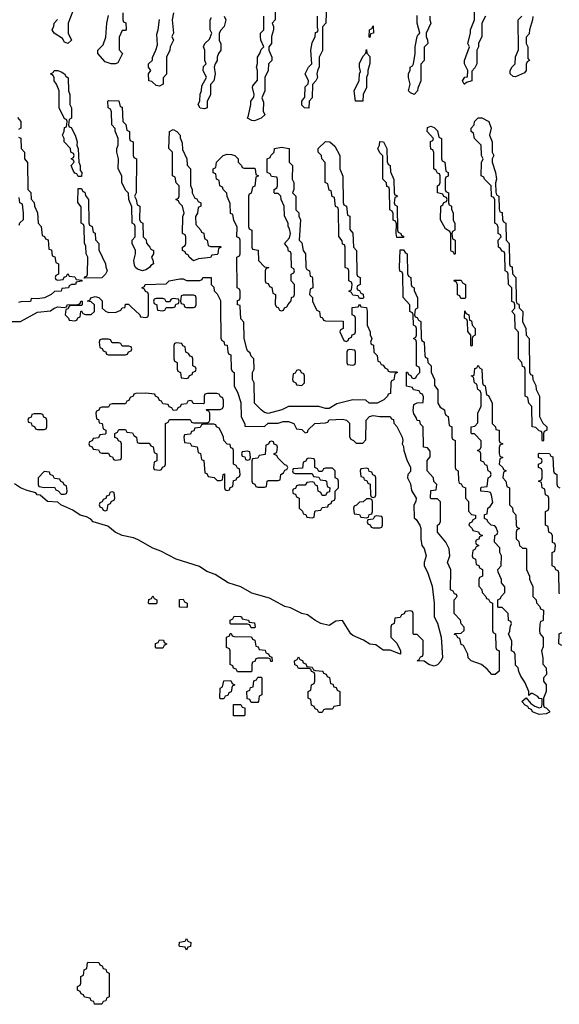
# Model space of a CAD drawing. Header units: inches. Extents: x 2886961 to 3052306, y 543424 to 918523.
# Tile 46 of 117: x 2926186 to 2929368, y 775886 to 781690. Entities that reach past the tile are written whole.
import ezdxf

# ---------------------------------------------------------------- set-up
doc = ezdxf.new("R2010")
doc.units = ezdxf.units.IN
doc.header["$MEASUREMENT"] = 0
doc.layers.add('C9727', color=7, linetype='Continuous')
doc.layers.add('C9728', color=7, linetype='Continuous')

msp = doc.modelspace()

# ---------------------------------------------------------------- linework, layer by layer
at = {"layer": 'C9727', "color": 6}
for points in [[(2926128, 779910), (2926190, 779911.3), (2926290, 779966.8), (2926366.3, 779973.7), (2926388.7, 779990), (2926410, 779997.3), (2926447.3, 779992.7), (2926462, 779998), (2926462.7, 780000)], [(2927370.4, 780000), (2927372.7, 779812.7), (2927378, 779798), (2927390, 779794), (2927394, 779774), (2927410, 779772), (2927412.7, 779732.7), (2927418, 779718), (2927430, 779714), (2927432.7, 779632.7), (2927438, 779618), (2927450.8, 779610), (2927451.3, 779530), (2927470, 779494), (2927490, 779434), (2927491.3, 779350), (2927514, 779306), (2927514, 779294), (2927628.9, 779291.1), (2927650, 779311), (2927710, 779310.8), (2927739.3, 779320.7), (2927770, 779322), (2927802, 779310), (2927818, 779278), (2927850, 779274), (2927870, 779254), (2927882, 779258), (2927887.3, 779272.7), (2927926, 779310), (2927990, 779314), (2928002, 779318), (2928010, 779331.3), (2928090, 779334.8), (2928112, 779330), (2928130.8, 779310.8), (2928131.1, 779231.1), (2928138, 779218), (2928154, 779210), (2928170, 779194), (2928210, 779194), (2928227.3, 779212.7), (2928228, 779330), (2928248, 779350), (2928270, 779356.3), (2928310, 779350.8), (2928370, 779351), (2928378, 779338), (2928390, 779334), (2928391.3, 779311.3), (2928410, 779292), (2928441, 779230), (2928444.7, 779210), (2928442, 779190), (2928450, 779174), (2928451, 779150), (2928470.7, 779090), (2928490, 779052), (2928490, 779026), (2928474, 779010), (2928472, 778990), (2928490, 778954), (2928495.3, 778915.3), (2928522.8, 778870), (2928521, 778850), (2928510.9, 778829.1), (2928512.7, 778752.7), (2928523.6, 778743.6), (2928546, 778710), (2928550.7, 778690), (2928550.7, 778630.7), (2928558, 778590), (2928570, 778572), (2928582, 778530), (2928570.8, 778490), (2928571, 778470), (2928590, 778434), (2928618.4, 778350), (2928630.5, 778250), (2928630.8, 778170.8), (2928650, 778132), (2928670.4, 778050.4), (2928678.8, 777930), (2928670, 777908), (2928650, 777888), (2928630, 777879), (2928598, 777890), (2928570, 777908), (2928528.7, 777910), (2928542, 777918), (2928550, 777934), (2928562, 777938), (2928566, 777950), (2928566, 778030), (2928530, 778066), (2928510, 778066), (2928506, 778070), (2928506, 778190), (2928502, 778202), (2928490, 778206), (2928458, 778202), (2928452.7, 778187.3), (2928438, 778182), (2928430, 778166), (2928398, 778162), (2928394, 778130), (2928378, 778122), (2928374, 778110), (2928374, 778050), (2928410, 778014), (2928432, 777970), (2928432, 777950), (2928370, 777974), (2928330, 777974), (2928285.2, 778005.2), (2928250, 778009.6), (2928213.1, 778033.1), (2928150, 778060.9), (2928139.3, 778070), (2928088.7, 778148.7), (2928050, 778144), (2928010, 778119.3), (2927962, 778130), (2927925.2, 778150), (2927882.5, 778182.5), (2927848.7, 778190), (2927782.7, 778222.7), (2927748.7, 778230), (2927659.3, 778279.3), (2927555.3, 778310), (2927490, 778346), (2927415.3, 778370), (2927338.6, 778418.6), (2927290, 778437.2), (2927246.3, 778466.3), (2927109, 778510), (2927017.1, 778557.1), (2926970, 778574.5), (2926884.7, 778624.7), (2926856.2, 778636.2), (2926789, 778650), (2926749.4, 778670), (2926705.1, 778705.1), (2926619, 778730), (2926605.1, 778745.1), (2926580.2, 778760.2), (2926542, 778770), (2926498, 778798), (2926429, 778830), (2926410, 778845.2), (2926349.8, 778849.8), (2926306.6, 778886.6), (2926288.7, 778890), (2926280.4, 778900.4), (2926230, 778914), (2926190, 778929.6), (2926154.5, 778954.5)], [(2926477, 780000), (2926470, 779986), (2926458, 779982), (2926454, 779950), (2926474, 779930), (2926478, 779918), (2926510, 779914), (2926522, 779918), (2926528, 779932), (2926542, 779938), (2926546, 779970), (2926550, 779974), (2926558, 779958), (2926572.7, 779952.7), (2926607.3, 779952.7), (2926626, 779970), (2926626, 780000)], [(2926672, 780000), (2926672, 779990), (2926691.1, 779971.1), (2926710, 779964.7), (2926754.6, 779965.4), (2926782, 779978), (2926790, 779992), (2926806, 779994), (2926807.2, 780000)], [(2926840.8, 780000), (2926894, 779950), (2926898, 779938), (2926930, 779934), (2926942, 779938), (2926946, 779950), (2926946, 780000)], [(2926995.2, 780000), (2926998, 779978), (2927030, 779974), (2927042, 779978), (2927050, 779994), (2927090, 779994), (2927102, 779998), (2927102.7, 780000)], [(2927157.3, 780000), (2927158, 779998), (2927170, 779994), (2927210, 779994), (2927222, 779998), (2927222.7, 780000)], [(2928197, 780000), (2928198, 779998), (2928230, 779994), (2928234, 779970), (2928234, 779890), (2928252, 779850), (2928252.7, 779832.7), (2928262, 779810), (2928254, 779790), (2928258, 779778), (2928271.6, 779771.6), (2928274, 779730), (2928294, 779710), (2928298, 779678), (2928310, 779674), (2928318, 779658), (2928330, 779654), (2928338, 779638), (2928354, 779630), (2928358, 779618), (2928370, 779614), (2928410, 779614), (2928414, 779610), (2928398, 779602), (2928392.7, 779567.3), (2928378, 779562), (2928374, 779550), (2928372.7, 779487.3), (2928358, 779482), (2928354, 779470), (2928334, 779450), (2928294, 779430), (2928246, 779430), (2928227.3, 779447.3), (2928150, 779448.7), (2928055.3, 779424.7), (2928010, 779397.2), (2927990, 779397.2), (2927950, 779409.4), (2927770, 779409), (2927732, 779390), (2927650, 779369), (2927630, 779374), (2927608.7, 779390), (2927569.4, 779430), (2927568.7, 779548.7), (2927558, 779570), (2927558, 779610), (2927568, 779630), (2927566, 779690), (2927550, 779706), (2927544, 779724), (2927530, 779738), (2927525.2, 779750), (2927509.3, 779810), (2927507.3, 779907.3), (2927490, 779926), (2927486.3, 780000)], [(2927697.3, 780000), (2927698, 779998), (2927710, 779994), (2927718, 779978), (2927730, 779974), (2927742, 779978), (2927748, 779992), (2927762, 779998), (2927762.7, 780000)], [(2927927, 780000), (2927938, 779978), (2927954, 779970), (2927958, 779938), (2927972, 779932), (2927978, 779918), (2927990, 779914), (2928092.7, 779912.7), (2928094, 779870), (2928078, 779862), (2928074, 779850), (2928098, 779798), (2928110, 779794), (2928122, 779798), (2928126, 779810), (2928142, 779818), (2928147.3, 779832.7), (2928162, 779838), (2928166, 779850), (2928166, 779930), (2928162, 779942), (2928146, 779950), (2928147.3, 779992.7), (2928182, 779998), (2928183, 780000)], [(2928531.9, 780000), (2928532, 779990), (2928518, 779982), (2928514, 779950), (2928518, 779938), (2928530, 779934), (2928538, 779918), (2928552, 779910), (2928552.7, 779812.7), (2928558, 779798), (2928571.3, 779790), (2928574, 779710), (2928578, 779698), (2928590, 779694), (2928592, 779670), (2928611.3, 779650), (2928612.7, 779612.7), (2928632, 779570), (2928632.7, 779532.7), (2928652, 779508), (2928652, 779430), (2928665.4, 779405.4), (2928691.3, 779390), (2928692, 779372), (2928698, 779358), (2928712, 779350), (2928718, 779298), (2928734, 779290), (2928734, 779230), (2928738, 779218), (2928754, 779210), (2928754, 779050), (2928758, 779038), (2928772, 779030), (2928772.7, 778972.7), (2928778, 778958), (2928790, 778954), (2928798, 778938), (2928814, 778930), (2928814, 778870), (2928832, 778850), (2928832.7, 778792.7), (2928850, 778774), (2928874, 778770), (2928874, 778750), (2928858, 778742), (2928852, 778728), (2928838, 778722), (2928834, 778710), (2928854, 778690), (2928858, 778678), (2928891.6, 778671.6), (2928898, 778658), (2928914, 778650), (2928898, 778642), (2928892.7, 778627.3), (2928878, 778622), (2928874, 778610), (2928878, 778598), (2928894, 778590), (2928878, 778582), (2928870, 778566), (2928858, 778562), (2928854, 778530), (2928858, 778518), (2928874, 778510), (2928878, 778478), (2928892.7, 778472.7), (2928898, 778458), (2928914, 778450), (2928914, 778410), (2928898, 778402), (2928894, 778390), (2928894, 778350), (2928911.6, 778331.6), (2928912.7, 778312.7), (2928934, 778290), (2928938, 778278), (2928950, 778274), (2928958, 778258), (2928974, 778250), (2928974, 778090), (2928978, 778078), (2928992, 778070), (2928994, 777990), (2928998, 777978), (2929014, 777970), (2929014, 777850), (2928990, 777829.4), (2928969.3, 777829.3), (2928942, 777862), (2928910, 777889.3), (2928848, 777910), (2928830, 777928), (2928828.7, 777950), (2928802, 778002), (2928790, 778006), (2928782, 778042), (2928770, 778046), (2928762, 778062), (2928750, 778066), (2928752.7, 778072.7), (2928790, 778074), (2928806, 778090), (2928806, 778110), (2928788.4, 778128.4), (2928786, 778150), (2928748.7, 778190), (2928748, 778270), (2928766, 778290), (2928762, 778302), (2928750, 778306), (2928742, 778322), (2928726, 778330), (2928727.3, 778447.3), (2928709.2, 778490), (2928722, 778530), (2928718, 778570), (2928698, 778610), (2928648.7, 778670), (2928648.7, 778710), (2928662, 778718), (2928667.3, 778732.7), (2928667.3, 778847.3), (2928650, 778866), (2928610, 778866), (2928609, 778870), (2928610, 778914), (2928642, 778918), (2928646, 778950), (2928628.4, 778968.4), (2928626, 778990), (2928589.2, 779030), (2928589.2, 779090.8), (2928607.3, 779112.7), (2928607.3, 779147.3), (2928590, 779166), (2928568, 779170), (2928566, 779290), (2928550, 779306), (2928546, 779326), (2928530, 779328), (2928524.7, 779344.7), (2928510, 779366), (2928506.8, 779386.8), (2928510, 779422), (2928530, 779432), (2928566, 779434), (2928567.3, 779467.3), (2928562, 779482), (2928550, 779486), (2928542, 779502), (2928508.4, 779508.4), (2928502, 779522), (2928466, 779530), (2928467.3, 779612.7), (2928472.7, 779612.7), (2928478, 779598), (2928492.7, 779592.7), (2928498, 779578), (2928510, 779574), (2928522, 779578), (2928527.3, 779592.7), (2928546, 779610), (2928546, 779630), (2928542, 779642), (2928526, 779650), (2928526, 779790), (2928522, 779802), (2928508, 779810), (2928522, 779818), (2928526, 779830), (2928526, 779870), (2928522, 779882), (2928508, 779890), (2928506, 779950), (2928502, 779962), (2928486, 779970), (2928486, 780000)], [(2929131.3, 780000), (2929132, 779992), (2929152, 779970), (2929151.6, 779911.6), (2929171, 779870), (2929172, 779830), (2929191, 779810), (2929192.7, 779612.7), (2929198, 779598), (2929210, 779594), (2929212, 779570), (2929230, 779534), (2929230.9, 779510.9), (2929251, 779470), (2929252, 779350), (2929271.6, 779311.6), (2929294, 779290), (2929294, 779270), (2929278, 779262), (2929274, 779250), (2929274, 779210), (2929270, 779206), (2929266, 779210), (2929266, 779250), (2929262, 779262), (2929250, 779266), (2929230, 779286), (2929208, 779290), (2929206, 779410), (2929188, 779430), (2929182, 779462), (2929166, 779470), (2929167.3, 779627.3), (2929162, 779642), (2929150, 779646), (2929146, 779670), (2929128, 779690), (2929127.3, 779847.3), (2929108, 779870), (2929106, 779950), (2929088.7, 779970), (2929106, 779990), (2929106, 780000)], [(2929370, 778306), (2929367.3, 778312.7), (2929366, 778430), (2929362, 778442), (2929347.3, 778447.3), (2929342, 778462), (2929326, 778470), (2929326, 778550), (2929342, 778558), (2929346, 778590), (2929342, 778602), (2929328.4, 778608.4), (2929327.3, 778647.3), (2929322, 778662), (2929306, 778670), (2929302, 778702), (2929286, 778710), (2929286, 778790), (2929302, 778798), (2929306, 778810), (2929306, 778870), (2929302, 778882), (2929286, 778890), (2929282, 778922), (2929266, 778930), (2929262, 778962), (2929246, 778970), (2929262, 778978), (2929266, 778990), (2929266, 779030), (2929262, 779042), (2929246, 779050), (2929246, 779070), (2929262, 779078), (2929266, 779090), (2929262, 779102), (2929246, 779110), (2929246, 779130), (2929250, 779134), (2929310, 779132), (2929318, 779118), (2929330, 779114), (2929334, 779030), (2929338, 779018), (2929354, 779010), (2929352.7, 778952.7), (2929358, 778938), (2929372, 778930)], [(2929382, 778002), (2929366, 778010), (2929368, 778070), (2929382, 778078)]]:
    msp.add_lwpolyline(points, dxfattribs=at)
for points in [[(2928850, 779766), (2928846, 779770), (2928846, 779830), (2928828.4, 779851.6), (2928826, 779910), (2928822, 779922), (2928808, 779930), (2928810, 779974), (2928818, 779958), (2928834, 779950), (2928838, 779918), (2928850, 779914), (2928854, 779890), (2928872, 779870), (2928872, 779830), (2928858, 779822), (2928854, 779810), (2928854, 779770)], [(2926710, 779806), (2926670, 779806), (2926658, 779802), (2926654, 779790), (2926658, 779758), (2926672.7, 779752.7), (2926678, 779738), (2926692.7, 779732.7), (2926698, 779718), (2926710, 779714), (2926810, 779714), (2926822, 779718), (2926827.3, 779732.7), (2926842, 779738), (2926846, 779750), (2926842, 779762), (2926830, 779766), (2926790, 779766), (2926782, 779782), (2926770, 779786), (2926730, 779786), (2926722, 779802)], [(2927110, 779786), (2927098, 779782), (2927094, 779770), (2927094, 779690), (2927098, 779678), (2927114, 779670), (2927114, 779630), (2927118, 779618), (2927134, 779610), (2927138, 779578), (2927170, 779574), (2927182, 779578), (2927187.3, 779592.7), (2927202, 779598), (2927207.3, 779612.7), (2927222, 779618), (2927226, 779630), (2927222, 779642), (2927206, 779650), (2927206, 779690), (2927202, 779702), (2927190, 779706), (2927182, 779722), (2927166, 779730), (2927162, 779762), (2927147.3, 779767.3), (2927142, 779782)], [(2928130, 779746), (2928118, 779742), (2928114, 779730), (2928114, 779670), (2928118, 779658), (2928150, 779654), (2928162, 779658), (2928166, 779670), (2928166, 779730), (2928162, 779742)], [(2929150, 778574), (2929170, 778574), (2929174, 778570), (2929174, 778450), (2929192, 778410), (2929192.7, 778392.7), (2929203.6, 778363.6), (2929212, 778350), (2929212, 778290), (2929232, 778270), (2929232.7, 778252.7), (2929254, 778230), (2929258, 778218), (2929274, 778210), (2929272.7, 778152.7), (2929270, 778146), (2929258, 778142), (2929252.7, 778127.3), (2929252, 778090), (2929252.7, 778072.7), (2929272.7, 778047.3), (2929272.7, 777992.7), (2929262, 777970), (2929271.1, 777928.9), (2929271.6, 777891.6), (2929291.1, 777868.9), (2929292, 777830), (2929274, 777810), (2929274, 777790), (2929291.3, 777770), (2929290.7, 777729.3), (2929274, 777690), (2929274, 777650), (2929278, 777638), (2929290, 777634), (2929310, 777614), (2929310, 777608), (2929290, 777598), (2929250, 777595.3), (2929210.8, 777609.2), (2929204, 777624), (2929188.7, 777630), (2929182, 777642), (2929166, 777650), (2929146, 777670), (2929172.7, 777692.7), (2929199.6, 777659.6), (2929223.6, 777643.6), (2929250, 777634), (2929262, 777638), (2929267.3, 777652.7), (2929266, 777686), (2929250, 777688), (2929240.4, 777700.4), (2929210, 777718), (2929202, 777718), (2929187.3, 777707.3), (2929188.7, 777730), (2929164.7, 777784.7), (2929140.4, 777820.4), (2929128.4, 777848.4), (2929126, 777870), (2929110, 777886), (2929107.3, 777947.3), (2929102, 777962), (2929086, 777970), (2929087.3, 778027.3), (2929068, 778070), (2929076.4, 778083.6), (2929078, 778110), (2929086, 778130), (2929082, 778142), (2929068.4, 778148.4), (2929066, 778190), (2929030, 778226), (2929010, 778226), (2929006, 778230), (2929006, 778270), (2929022, 778278), (2929026, 778290), (2929047.3, 778312.7), (2929047.3, 778347.3), (2929028, 778370), (2929028, 778390), (2929007.3, 778432.7), (2929006, 778450), (2929026, 778470), (2929028, 778530), (2929018, 778550), (2929016.4, 778576.4), (2928986, 778610), (2928988, 778650), (2929002, 778658), (2929006, 778670), (2928996.4, 778696.4), (2928987.3, 778707.3), (2928966, 778710), (2928946, 778730), (2928942, 778742), (2928926, 778750), (2928927.3, 778772.7), (2928942, 778778), (2928946, 778810), (2928960.4, 778819.6), (2928976.4, 778843.6), (2928968, 778888), (2928962, 778902), (2928947.3, 778907.3), (2928906, 778910), (2928906, 778930), (2928910, 778934), (2928942, 778938), (2928948, 778990), (2928962, 778998), (2928966, 779010), (2928962, 779022), (2928948, 779030), (2928942, 779062), (2928930, 779066), (2928922, 779082), (2928906, 779090), (2928906, 779130), (2928902, 779142), (2928886, 779150), (2928902, 779158), (2928907.3, 779172.7), (2928907.3, 779207.3), (2928868, 779248), (2928852, 779248), (2928847.3, 779252.7), (2928848, 779290), (2928870, 779294), (2928887.3, 779312.7), (2928888, 779370), (2928907.3, 779412.7), (2928907.3, 779487.3), (2928902, 779502), (2928888, 779510), (2928882, 779542), (2928868, 779550), (2928862, 779582), (2928848, 779590), (2928866, 779594), (2928870, 779634), (2928882, 779638), (2928890, 779654), (2928898, 779638), (2928912, 779630), (2928914, 779550), (2928918, 779538), (2928931.6, 779531.6), (2928938, 779478), (2928950, 779474), (2928972, 779430), (2928972, 779310), (2928992, 779290), (2928994, 779274), (2929014, 779270), (2929014, 779210), (2929018, 779198), (2929034, 779190), (2929018, 779182), (2929012.7, 779167.3), (2929012.7, 779132.7), (2929018, 779118), (2929034, 779110), (2929018, 779102), (2929014, 779070), (2929034, 779050), (2929038, 779038), (2929054, 779030), (2929038, 779022), (2929034, 778990), (2929052, 778970), (2929058, 778938), (2929074, 778930), (2929074, 778830), (2929092.7, 778812.7), (2929094, 778790), (2929111.6, 778771.6), (2929114, 778710), (2929118, 778698), (2929134, 778690), (2929118, 778682), (2929114, 778670), (2929114, 778630), (2929130, 778614), (2929134, 778590)], [(2927830, 779626), (2927818, 779622), (2927810, 779606), (2927798, 779602), (2927794, 779570), (2927798, 779558), (2927814, 779550), (2927818, 779538), (2927850, 779534), (2927866, 779550), (2927866, 779590), (2927862, 779602), (2927848, 779608), (2927842, 779622)], [(2926930, 779488), (2926870, 779486), (2926858, 779482), (2926854, 779470), (2926838, 779462), (2926830, 779446), (2926818, 779442), (2926810, 779426), (2926730, 779426), (2926718, 779422), (2926710, 779406), (2926670, 779406), (2926658, 779402), (2926652, 779388), (2926638, 779382), (2926634, 779370), (2926638, 779338), (2926650, 779334), (2926654, 779314), (2926672, 779310), (2926678, 779278), (2926694, 779270), (2926694, 779250), (2926690, 779246), (2926658, 779242), (2926650, 779226), (2926618, 779222), (2926612.7, 779207.3), (2926598, 779202), (2926594, 779190), (2926598, 779178), (2926612.7, 779172.7), (2926618, 779158), (2926650, 779154), (2926658, 779138), (2926670, 779134), (2926710, 779134), (2926718, 779118), (2926732.7, 779112.7), (2926738, 779098), (2926750, 779094), (2926782, 779098), (2926786, 779110), (2926786, 779190), (2926782, 779202), (2926767.3, 779207.3), (2926762, 779222), (2926747.3, 779227.3), (2926746, 779250), (2926762, 779258), (2926770, 779274), (2926810, 779274), (2926818, 779258), (2926850, 779254), (2926858, 779238), (2926874, 779230), (2926878, 779198), (2926890, 779194), (2926950, 779194), (2926958, 779178), (2926972.7, 779172.7), (2926978, 779138), (2926994, 779130), (2926994, 779090), (2926978, 779082), (2926974, 779050), (2926978, 779038), (2927010, 779034), (2927022, 779038), (2927027.3, 779052.7), (2927042, 779058), (2927046, 779070), (2927046, 779310), (2927062, 779318), (2927070, 779334), (2927190, 779334), (2927198, 779318), (2927210, 779314), (2927290, 779314), (2927302, 779318), (2927306, 779330), (2927306, 779370), (2927302, 779382), (2927290, 779386), (2927288, 779392), (2927367.3, 779392.7), (2927382, 779398), (2927387.3, 779412.7), (2927387.3, 779447.3), (2927382, 779462), (2927370, 779466), (2927362, 779482), (2927347.3, 779487.3), (2927292.7, 779487.3), (2927278, 779482), (2927274, 779470), (2927274, 779430), (2927270, 779426), (2927208, 779428), (2927202, 779442), (2927190, 779446), (2927178, 779442), (2927170, 779426), (2927138, 779422), (2927132.7, 779407.3), (2927118, 779402), (2927112.7, 779387.3), (2927090, 779386), (2927082, 779402), (2927067.3, 779407.3), (2927062, 779422), (2927030, 779426), (2927022, 779442), (2927010, 779446), (2927002, 779462), (2926986, 779470), (2926982, 779482)], [(2926310, 779366), (2926270, 779366), (2926258, 779362), (2926252.7, 779347.3), (2926238, 779342), (2926234, 779330), (2926238, 779318), (2926252.7, 779312.7), (2926258, 779298), (2926272.7, 779292.7), (2926278, 779278), (2926290, 779274), (2926330, 779274), (2926342, 779278), (2926346, 779290), (2926346, 779330), (2926342, 779342), (2926327.3, 779347.3), (2926322, 779362)], [(2927330, 779306), (2927270, 779306), (2927258, 779302), (2927250, 779286), (2927218, 779282), (2927212.7, 779267.3), (2927198, 779262), (2927192.7, 779247.3), (2927158, 779242), (2927154, 779230), (2927158, 779198), (2927190, 779194), (2927198, 779178), (2927232.7, 779172.7), (2927238, 779138), (2927252.7, 779132.7), (2927258, 779098), (2927271.6, 779091.6), (2927278, 779018), (2927290, 779014), (2927298, 778998), (2927331.6, 778991.6), (2927350, 778974), (2927370, 778974), (2927382, 778978), (2927386, 779010), (2927392.7, 779012.7), (2927394, 778930), (2927398, 778918), (2927410, 778914), (2927422, 778918), (2927427.3, 778932.7), (2927442, 778938), (2927447.3, 778972.7), (2927462, 778978), (2927466, 778990), (2927482, 778998), (2927486, 779010), (2927482, 779042), (2927470, 779046), (2927462, 779062), (2927446, 779070), (2927446, 779150), (2927442, 779162), (2927430, 779166), (2927426, 779186), (2927410, 779188), (2927389, 779209), (2927388, 779230), (2927376.4, 779256.4), (2927362, 779282), (2927346, 779290), (2927342, 779302)], [(2927670, 779206), (2927658, 779202), (2927652.7, 779187.3), (2927638, 779182), (2927632.7, 779127.3), (2927598, 779122), (2927590, 779106), (2927558, 779102), (2927554, 779090), (2927554, 778970), (2927558, 778958), (2927572, 778952), (2927578, 778938), (2927590, 778934), (2927630, 778934), (2927642, 778938), (2927646, 778970), (2927650, 778974), (2927710, 778974), (2927722, 778978), (2927726, 779010), (2927742, 779018), (2927750, 779034), (2927762, 779038), (2927766, 779050), (2927762, 779062), (2927750, 779066), (2927707.3, 779107.3), (2927702, 779122), (2927687.3, 779127.3), (2927687.3, 779132.7), (2927702, 779138), (2927706, 779170), (2927702, 779182), (2927687.3, 779187.3), (2927682, 779202)], [(2927530, 779146), (2927498, 779142), (2927494, 779130), (2927498, 779118), (2927512.7, 779112.7), (2927518, 779098), (2927530, 779094), (2927542, 779098), (2927546, 779110), (2927542, 779142)], [(2927890, 779106), (2927878, 779102), (2927872.7, 779087.3), (2927858, 779082), (2927852.7, 779047.3), (2927798, 779042), (2927794, 779030), (2927798, 779018), (2927810, 779014), (2927910, 779014), (2927918, 778998), (2927950, 778994), (2927958, 778978), (2927990, 778974), (2927994, 778970), (2927998, 778938), (2928014, 778930), (2928012.7, 778907.3), (2927998, 778902), (2927990, 778886), (2927970, 778886), (2927962, 778902), (2927946, 778910), (2927942, 778942), (2927930, 778946), (2927922, 778962), (2927910, 778966), (2927878, 778962), (2927870, 778946), (2927830, 778946), (2927818, 778942), (2927812.7, 778927.3), (2927798, 778922), (2927794, 778910), (2927798, 778898), (2927812.7, 778892.7), (2927818, 778878), (2927834, 778870), (2927834, 778810), (2927852.7, 778792.7), (2927858, 778778), (2927872.7, 778772.7), (2927878, 778758), (2927910, 778754), (2927922, 778758), (2927926, 778790), (2927930, 778794), (2927962, 778798), (2927970, 778814), (2928002, 778818), (2928007.3, 778832.7), (2928022, 778838), (2928027.3, 778852.7), (2928042, 778858), (2928046, 778870), (2928046, 778910), (2928066, 778930), (2928066, 778970), (2928062, 778982), (2928046, 778990), (2928046, 779030), (2928030, 779046), (2927990, 779046), (2927978, 779042), (2927970, 779026), (2927950, 779026), (2927942, 779042), (2927926, 779050), (2927926, 779090), (2927922, 779102)], [(2926330, 779026), (2926294, 778990), (2926294, 778950), (2926298, 778938), (2926332.7, 778932.7), (2926390, 778934), (2926398, 778918), (2926412.7, 778912.7), (2926430, 778894), (2926450, 778894), (2926462, 778898), (2926466, 778910), (2926462, 778942), (2926447.3, 778947.3), (2926442, 778962), (2926427.3, 778967.3), (2926422, 778982), (2926390, 778986), (2926382, 779002), (2926366, 779010), (2926362, 779022)], [(2928230, 779046), (2928198, 779042), (2928194, 779030), (2928198, 778998), (2928212.7, 778992.7), (2928218, 778978), (2928232.7, 778972.7), (2928238, 778958), (2928252.7, 778952.7), (2928254, 778890), (2928258, 778878), (2928270, 778874), (2928282, 778878), (2928286, 778890), (2928286, 778990), (2928282, 779002), (2928267.3, 779007.3), (2928262, 779022), (2928247.3, 779027.3), (2928242, 779042)], [(2926730, 778906), (2926718, 778902), (2926712.7, 778887.3), (2926698, 778882), (2926692.7, 778867.3), (2926678, 778862), (2926672.7, 778847.3), (2926658, 778842), (2926654, 778830), (2926658, 778818), (2926672.7, 778812.7), (2926678, 778798), (2926690, 778794), (2926702, 778798), (2926707.3, 778832.7), (2926722, 778838), (2926727.3, 778852.7), (2926742, 778858), (2926746, 778870), (2926742, 778902)], [(2928250, 778866), (2928230, 778866), (2928211.6, 778848.4), (2928190, 778846), (2928172.7, 778827.3), (2928158, 778822), (2928154, 778810), (2928158, 778778), (2928190, 778774), (2928198, 778758), (2928230, 778754), (2928242, 778758), (2928247.3, 778772.7), (2928262, 778778), (2928266, 778790), (2928266, 778850), (2928262, 778862)], [(2928290, 778766), (2928278, 778762), (2928270, 778746), (2928238, 778742), (2928234, 778730), (2928238, 778718), (2928252.7, 778712.7), (2928258, 778698), (2928270, 778694), (2928310, 778694), (2928322, 778698), (2928326, 778710), (2928326, 778750), (2928322, 778762)], [(2926950, 778246), (2926946, 778250), (2926947.3, 778272.7), (2926962, 778278), (2926970, 778294), (2926978, 778278), (2926994, 778270), (2926994, 778250), (2926990, 778246)], [(2927170, 778226), (2927127.3, 778227.3), (2927127.3, 778272.7), (2927150, 778274), (2927158, 778258), (2927174, 778250), (2927174, 778230)], [(2927550, 778106), (2927542, 778122), (2927530, 778126), (2927430, 778126), (2927426, 778130), (2927426, 778150), (2927442, 778158), (2927450, 778174), (2927488, 778172), (2927494, 778170), (2927498, 778158), (2927534, 778150), (2927538, 778138), (2927570, 778134), (2927574, 778110), (2927570, 778106)], [(2926990, 777986), (2926986, 777990), (2926987.3, 778012.7), (2927002, 778018), (2927010, 778034), (2927032.7, 778032.7), (2927038, 778018), (2927054, 778010), (2927038, 778002), (2927030, 777986)], [(2927674, 777906), (2927667.3, 777907.3), (2927662, 777922), (2927650, 777926), (2927590, 777926), (2927578, 777922), (2927572.7, 777907.3), (2927558, 777902), (2927554, 777890), (2927554, 777850), (2927550, 777846), (2927470, 777846), (2927462, 777862), (2927447.3, 777867.3), (2927442, 777882), (2927426, 777890), (2927426, 777970), (2927422, 777982), (2927406, 777990), (2927406, 778050), (2927422, 778058), (2927427.3, 778072.7), (2927432.7, 778072.7), (2927438, 778058), (2927450, 778054), (2927552.7, 778052.7), (2927558, 778038), (2927572.7, 778032.7), (2927578, 777998), (2927592.7, 777992.7), (2927598, 777978), (2927632.7, 777972.7), (2927638, 777958), (2927652.7, 777952.7), (2927658, 777938), (2927672.7, 777932.7)], [(2927950, 777606), (2927942, 777622), (2927927.3, 777627.3), (2927922, 777642), (2927906, 777650), (2927902, 777682), (2927886, 777690), (2927886, 777730), (2927902, 777738), (2927906, 777770), (2927922, 777778), (2927926, 777790), (2927926, 777830), (2927922, 777842), (2927907.3, 777847.3), (2927902, 777862), (2927890, 777866), (2927830, 777866), (2927822, 777882), (2927807.3, 777887.3), (2927806, 777910), (2927822, 777918), (2927830, 777934), (2927838, 777918), (2927852.7, 777912.7), (2927858, 777898), (2927872.7, 777892.7), (2927878, 777878), (2927910, 777874), (2927918, 777858), (2927930, 777854), (2927974, 777850), (2927978, 777838), (2927992.7, 777832.7), (2927998, 777818), (2928012.7, 777812.7), (2928018, 777778), (2928032.7, 777772.7), (2928038, 777758), (2928052.7, 777752.7), (2928058, 777738), (2928074, 777730), (2928072.7, 777647.3), (2928038, 777642), (2928030, 777626), (2927990, 777626), (2927978, 777622), (2927970, 777606)], [(2927550, 777666), (2927542, 777682), (2927527.3, 777687.3), (2927526, 777730), (2927542, 777738), (2927547.3, 777752.7), (2927562, 777758), (2927567.3, 777792.7), (2927582, 777798), (2927590, 777814), (2927610, 777814), (2927614, 777810), (2927614, 777710), (2927598, 777702), (2927594, 777670), (2927590, 777666)], [(2927370, 777686), (2927366, 777690), (2927368, 777750), (2927382, 777758), (2927390, 777792), (2927430, 777794), (2927438, 777778), (2927454, 777770), (2927438, 777762), (2927432.7, 777727.3), (2927418, 777722), (2927412.7, 777707.3), (2927398, 777702), (2927390, 777686)], [(2927510, 777586), (2927447.3, 777587.3), (2927447.3, 777652.7), (2927490, 777654), (2927498, 777638), (2927512.7, 777632.7), (2927514, 777590)], [(2927170, 776206), (2927162, 776222), (2927130, 776226), (2927126, 776230), (2927127.3, 776252.7), (2927162, 776258), (2927170, 776274), (2927178, 776258), (2927194, 776250), (2927192.7, 776227.3), (2927178, 776222)], [(2926670, 775886), (2926627.3, 775887.3), (2926622, 775902), (2926607.3, 775907.3), (2926602, 775922), (2926567.3, 775927.3), (2926562, 775942), (2926547.3, 775947.3), (2926542, 775962), (2926526, 775970), (2926526, 775990), (2926542, 775998), (2926546, 776010), (2926546, 776050), (2926562, 776058), (2926566, 776090), (2926582, 776098), (2926586, 776130), (2926590, 776134), (2926652.7, 776132.7), (2926658, 776118), (2926672.7, 776112.7), (2926678, 776098), (2926692.7, 776092.7), (2926698, 776078), (2926714, 776070), (2926714, 775930), (2926698, 775922), (2926692.7, 775907.3), (2926678, 775902)]]:
    msp.add_lwpolyline(points, close=True, dxfattribs=at)
at = {"layer": 'C9728', "color": 6}
for points in [[(2927692.7, 781787.3), (2927691.3, 781690), (2927674, 781670), (2927682, 781650), (2927682, 781630), (2927671.3, 781590), (2927671.3, 781550), (2927654, 781530), (2927654, 781510), (2927672, 781470), (2927672, 781450), (2927652, 781430), (2927651.3, 781390), (2927631.6, 781348.4), (2927631.3, 781270), (2927614, 781230), (2927623.6, 781203.6), (2927622, 781150), (2927632, 781130), (2927610, 781109.2), (2927570, 781094), (2927555.3, 781095.3), (2927528.7, 781110), (2927535.3, 781124.7), (2927548, 781190), (2927548, 781210), (2927567.3, 781232.7), (2927568, 781250), (2927558, 781290), (2927560.4, 781299.6), (2927587.3, 781332.7), (2927588.7, 781390), (2927582, 781410), (2927588.4, 781431.6), (2927589, 781470), (2927602, 781490), (2927610, 781514), (2927626, 781530), (2927608, 781570), (2927606, 781590), (2927606, 781610), (2927626, 781630), (2927626, 781710)], [(2927994, 781790), (2927991, 781670), (2927972, 781648), (2927970.7, 781509.3), (2927952, 781470), (2927951.3, 781410), (2927943.6, 781396.4), (2927938, 781370), (2927942, 781350), (2927932, 781330), (2927911.6, 781308.4), (2927911.3, 781230), (2927892, 781210), (2927890, 781169.3), (2927866, 781170), (2927850, 781186), (2927848.7, 781210), (2927867.3, 781232.7), (2927870, 781294), (2927887.3, 781312.7), (2927888, 781330), (2927869, 781370), (2927888.7, 781410), (2927908, 781430), (2927902, 781510), (2927910, 781554), (2927928, 781590), (2927930, 781614), (2927942, 781618), (2927946, 781630), (2927942, 781642), (2927942, 781710)], [(2928932, 781710), (2928912, 781670), (2928911.3, 781590), (2928891.3, 781550), (2928891, 781530), (2928882, 781510), (2928882, 781430), (2928870, 781406), (2928852.7, 781387.3), (2928852, 781330), (2928821, 781319), (2928809.3, 781309.3), (2928806, 781310), (2928798, 781330), (2928810, 781352), (2928826, 781354), (2928828.7, 781390), (2928809.4, 781429.4), (2928809, 781450), (2928838, 781530), (2928829.2, 781550), (2928844, 781610), (2928844, 781630), (2928868.7, 781690), (2928869, 781790)], [(2926498.8, 781741.2), (2926471.1, 781668.9), (2926471.3, 781610), (2926491.3, 781568.7), (2926470, 781549), (2926450, 781558), (2926438.6, 781578.6), (2926389, 781610), (2926378, 781630), (2926387.3, 781652.7), (2926388, 781670), (2926408.4, 781691.6)], [(2926794, 781730), (2926794, 781690), (2926798, 781678), (2926811.6, 781671.6), (2926812.7, 781632.7), (2926810, 781626), (2926790, 781626), (2926772.7, 781587.3), (2926772.7, 781512.7), (2926791, 781490), (2926763.6, 781436.4), (2926750, 781429.6), (2926726, 781430), (2926690, 781441.2), (2926646, 781490), (2926646, 781510), (2926678, 781542), (2926693.6, 781586.4), (2926699, 781670), (2926710, 781714)], [(2927092, 781730), (2927084.7, 781690), (2927092, 781610), (2927082, 781590), (2927092, 781570), (2927072, 781530), (2927071.3, 781510), (2927051.6, 781468.4), (2927051.1, 781368.9), (2927032, 781348), (2927031, 781309), (2927010, 781298), (2926990, 781302), (2926965.6, 781325.6), (2926948, 781330), (2926946, 781370), (2926958, 781390), (2926946, 781410), (2926946, 781430), (2926968, 781452), (2926968, 781468), (2926989.1, 781510.9), (2926998, 781542), (2926994.6, 781605.4), (2927002, 781630), (2927009.1, 781690.9)], [(2927392, 781710), (2927402, 781690), (2927391.3, 781650), (2927371.1, 781628.9), (2927362, 781610), (2927362, 781570), (2927371.6, 781548.4), (2927371.3, 781510), (2927358, 781490), (2927351, 781469), (2927350.7, 781449.3), (2927338, 781430), (2927332, 781410), (2927338, 781370), (2927331.3, 781330), (2927311.6, 781308.4), (2927310.9, 781249.1), (2927291.6, 781208.4), (2927291.3, 781170), (2927274.8, 781165.2), (2927250, 781169.2), (2927238, 781190), (2927248, 781212), (2927249.1, 781250.9), (2927258, 781270), (2927260.4, 781299.6), (2927288, 781350), (2927268, 781390), (2927270, 781414), (2927286, 781430), (2927278, 781450), (2927278, 781510), (2927268.7, 781530), (2927278, 781550), (2927304, 781576), (2927318, 781610), (2927308.7, 781630), (2927308, 781690), (2927316.4, 781703.6)], [(2928604.7, 781710), (2928604.7, 781690), (2928610.9, 781669.1), (2928582, 781610), (2928582, 781590), (2928591.3, 781570), (2928592, 781550), (2928571.3, 781528.7), (2928571.3, 781450), (2928551.6, 781428.4), (2928552, 781330), (2928532.7, 781287.3), (2928532, 781270), (2928512, 781250), (2928490, 781258), (2928478, 781270), (2928488, 781310), (2928478, 781350), (2928478, 781370), (2928488, 781392), (2928488.7, 781410), (2928502, 781418), (2928508.7, 781430), (2928518, 781490), (2928518, 781530), (2928528.7, 781590), (2928536.4, 781603.6), (2928546, 781610), (2928528.7, 781670), (2928530, 781714)], [(2929211, 781709), (2929210.7, 781689.3), (2929191.3, 781630), (2929190, 781606), (2929172.7, 781587.3), (2929172, 781550), (2929182, 781530), (2929182, 781462), (2929192, 781450), (2929178, 781442), (2929172.7, 781427.3), (2929172, 781390), (2929163.6, 781376.4), (2929110, 781354), (2929095.3, 781355.3), (2929078, 781370), (2929078, 781390), (2929090, 781412), (2929108, 781430), (2929108.9, 781471.1), (2929127.3, 781512.7), (2929126, 781690), (2929146, 781710)], [(2926172.7, 781112.7), (2926192, 781090), (2926192, 781050), (2926178, 781042)], [(2929106, 780000), (2929106, 780010), (2929102, 780022), (2929088.4, 780028.4), (2929088, 780110), (2929068, 780130), (2929066, 780190), (2929062, 780202), (2929048, 780210), (2929046, 780310), (2929042, 780322), (2929030, 780326), (2929022, 780342), (2929008.9, 780348.9), (2929008, 780390), (2929026, 780410), (2929022, 780422), (2929008, 780430), (2929007.3, 780467.3), (2929002, 780482), (2928988, 780490), (2928987.3, 780627.3), (2928982, 780642), (2928968.4, 780648.4), (2928966, 780710), (2928926, 780750), (2928922, 780762), (2928908, 780770), (2928908.4, 780848.4), (2928918, 780870), (2928908.7, 780890), (2928908, 780950), (2928868, 780990), (2928862, 781022), (2928848, 781030), (2928848, 781050), (2928866, 781070), (2928868, 781090), (2928890, 781112), (2928911.1, 781111.1), (2928952, 781090), (2928966, 781050), (2928956, 781010), (2928971.3, 780970), (2928971.3, 780910), (2928982, 780890), (2928972, 780870), (2928972, 780850), (2928991.3, 780790), (2928998, 780750), (2928991.6, 780728.4), (2928992.7, 780672.7), (2928998, 780658), (2929012, 780650), (2929012.7, 780572.7), (2929018, 780558), (2929030, 780554), (2929032.7, 780512.7), (2929038, 780498), (2929052, 780490), (2929054, 780390), (2929072, 780370), (2929074, 780250), (2929078, 780238), (2929090, 780234), (2929092.7, 780192.7), (2929111.3, 780170), (2929112.7, 780032.7), (2929118, 780018), (2929130, 780014), (2929131.3, 780000)], [(2926178, 780998), (2926191.6, 780991.6), (2926194, 780930), (2926214, 780910), (2926214, 780870), (2926231.6, 780848.4), (2926234, 780690), (2926251.6, 780671.6), (2926252.7, 780632.7), (2926271.6, 780611.6), (2926272, 780590), (2926291.1, 780551.1), (2926294, 780490), (2926312, 780470), (2926318, 780418), (2926332.7, 780412.7), (2926338, 780398), (2926352.7, 780392.7), (2926358, 780338), (2926372.7, 780332.7), (2926378, 780298), (2926392.7, 780292.7), (2926398, 780258), (2926414, 780250), (2926414, 780190), (2926398, 780182), (2926394, 780170), (2926398, 780158), (2926410, 780154), (2926442, 780158), (2926447.3, 780172.7), (2926462, 780178), (2926470, 780194), (2926478, 780178), (2926510, 780174), (2926518, 780158), (2926554, 780154), (2926550, 780148), (2926518, 780142), (2926514, 780130), (2926491.6, 780128.4), (2926478, 780122), (2926474, 780110), (2926434, 780106), (2926430.6, 780089.4), (2926390, 780088.7), (2926371.3, 780070), (2926332, 780050), (2926290, 780044), (2926254, 780046), (2926250, 780029.2), (2926192.7, 780027.3), (2926178, 780022)], [(2927762.7, 780000), (2927766, 780010), (2927787.3, 780032.7), (2927788.4, 780051.6), (2927802, 780058), (2927806, 780070), (2927806, 780130), (2927786, 780150), (2927786, 780190), (2927802, 780198), (2927806, 780210), (2927802, 780222), (2927788, 780230), (2927786, 780310), (2927782, 780322), (2927770, 780326), (2927767.3, 780347.3), (2927748, 780370), (2927776.4, 780403.6), (2927782, 780430), (2927776.4, 780456.4), (2927768, 780470), (2927768, 780490), (2927747.3, 780532.7), (2927746, 780590), (2927728, 780630), (2927726, 780650), (2927710, 780666), (2927690, 780666), (2927686, 780670), (2927686, 780690), (2927702, 780698), (2927706, 780710), (2927706, 780750), (2927702, 780762), (2927670, 780766), (2927662, 780782), (2927646, 780790), (2927646, 780870), (2927662, 780878), (2927666, 780890), (2927686, 780910), (2927688, 780930), (2927730, 780938), (2927774, 780930), (2927774, 780850), (2927794, 780830), (2927792, 780750), (2927802, 780730), (2927802, 780690), (2927794, 780670), (2927814, 780650), (2927814, 780570), (2927831.6, 780551.6), (2927832.7, 780532.7), (2927842, 780510), (2927834, 780390), (2927850, 780374), (2927858, 780330), (2927871.3, 780310), (2927874, 780230), (2927878, 780218), (2927894, 780210), (2927898, 780178), (2927910, 780174), (2927912.7, 780167.3), (2927914, 780110), (2927898, 780102), (2927894, 780070), (2927911.6, 780051.6), (2927912, 780030), (2927927, 780000)], [(2927486.3, 780000), (2927486, 780006), (2927469.4, 780010), (2927470, 780034), (2927482, 780038), (2927486, 780050), (2927486, 780090), (2927482, 780102), (2927468.7, 780110), (2927466, 780290), (2927482, 780298), (2927486, 780310), (2927486, 780390), (2927482, 780402), (2927466, 780410), (2927467.3, 780467.3), (2927448.4, 780508.4), (2927442, 780542), (2927428.4, 780548.4), (2927427.3, 780607.3), (2927408.4, 780648.4), (2927407.3, 780667.3), (2927386, 780690), (2927382, 780702), (2927366, 780710), (2927362, 780742), (2927346, 780750), (2927342, 780782), (2927327.3, 780787.3), (2927326, 780810), (2927342, 780818), (2927346, 780850), (2927386, 780890), (2927410, 780898), (2927435.3, 780895.3), (2927454, 780890), (2927474, 780870), (2927474, 780850), (2927494, 780830), (2927498, 780818), (2927510, 780814), (2927570, 780814), (2927574, 780810), (2927578, 780778), (2927594, 780770), (2927578, 780762), (2927571.6, 780708.4), (2927558, 780702), (2927551.6, 780668.4), (2927538, 780662), (2927534, 780650), (2927534, 780470), (2927538, 780458), (2927554, 780450), (2927554, 780350), (2927558, 780338), (2927591.6, 780331.6), (2927594, 780270), (2927630, 780234), (2927654, 780230), (2927638, 780222), (2927634, 780210), (2927634, 780150), (2927638, 780138), (2927650, 780134), (2927658, 780118), (2927671.6, 780111.6), (2927678, 780078), (2927694, 780070), (2927692.7, 780012.7), (2927697.3, 780000)], [(2926182, 780478), (2926187.3, 780492.7), (2926207.3, 780512.7), (2926208, 780550), (2926202, 780602), (2926186, 780610), (2926182, 780642)], [(2928486, 780000), (2928486, 780010), (2928447.3, 780052.7), (2928446, 780190), (2928442, 780202), (2928428.4, 780208.4), (2928426, 780230), (2928430, 780334), (2928450, 780334), (2928458, 780318), (2928471.3, 780310), (2928472.7, 780192.7), (2928478, 780178), (2928492, 780170), (2928494, 780130), (2928498, 780118), (2928512, 780110), (2928512.7, 780092.7), (2928531.3, 780051.3), (2928531.9, 780000)], [(2926946, 780000), (2926946, 780070), (2926942, 780082), (2926927.3, 780087.3), (2926922, 780102), (2926906, 780110), (2926922, 780118), (2926926, 780130), (2927050, 780132), (2927068, 780150), (2927130, 780162), (2927150, 780162), (2927170, 780152), (2927247.3, 780152.7), (2927262, 780158), (2927266, 780170), (2927314, 780170), (2927314, 780130), (2927330, 780114), (2927332, 780092), (2927350, 780074), (2927370, 780034), (2927370.4, 780000)], [(2927222.7, 780000), (2927226, 780010), (2927226, 780050), (2927222, 780062), (2927210, 780066), (2927150, 780066), (2927138, 780062), (2927134, 780030), (2927138, 780018), (2927152.7, 780012.7), (2927157.3, 780000)], [(2926462.7, 780000), (2926466, 780010), (2926528, 780012), (2926542, 780018), (2926546, 780030), (2926554, 780030), (2926554, 780010), (2926550, 780006), (2926490, 780006), (2926478, 780002), (2926477, 780000)], [(2926626, 780000), (2926626, 780010), (2926607.3, 780027.3), (2926586, 780030), (2926602, 780038), (2926606, 780050), (2926630, 780058), (2926652, 780052), (2926672, 780032), (2926672, 780000)], [(2926807.2, 780000), (2926810, 780014), (2926827.3, 780012.7), (2926840.8, 780000)], [(2927102.7, 780000), (2927107.3, 780012.7), (2927122, 780018), (2927126, 780030), (2927122, 780042), (2927090, 780046), (2927078, 780042), (2927070, 780026), (2927050, 780026), (2927042, 780042), (2927030, 780046), (2926990, 780046), (2926978, 780042), (2926974, 780030), (2926978, 780018), (2926994, 780010), (2926995.2, 780000)], [(2928183, 780000), (2928190, 780014), (2928197, 780000)]]:
    msp.add_lwpolyline(points, dxfattribs=at)
for points in [[(2928250, 781586), (2928246, 781590), (2928248.7, 781630), (2928262, 781638), (2928270, 781654), (2928271.3, 781610), (2928254, 781606)], [(2928210, 781209.5), (2928166, 781210), (2928158, 781270), (2928188.4, 781331.6), (2928188.7, 781370), (2928195.3, 781384.7), (2928188.7, 781410), (2928188.9, 781431.1), (2928210, 781474), (2928227.3, 781492.7), (2928230, 781514), (2928232.7, 781492.7), (2928250, 781474), (2928251.1, 781431.1), (2928238, 781390), (2928238, 781370), (2928231.3, 781350), (2928231.3, 781290), (2928212, 781250)], [(2926530, 780766), (2926522, 780782), (2926510, 780786), (2926500.4, 780800.4), (2926488.7, 780830), (2926506, 780850), (2926502, 780862), (2926488.7, 780870), (2926502, 780878), (2926506, 780890), (2926502, 780902), (2926488, 780910), (2926486, 780930), (2926448.7, 780970), (2926448, 780990), (2926438, 781010), (2926447.3, 781032.7), (2926450, 781054), (2926462, 781058), (2926466, 781090), (2926462, 781102), (2926450, 781106), (2926418, 781170), (2926418, 781270), (2926402, 781310), (2926388.7, 781330), (2926388, 781348), (2926382, 781362), (2926368, 781370), (2926382, 781378), (2926388.9, 781391.1), (2926410, 781391), (2926430, 781382), (2926450.6, 781370.6), (2926458, 781358), (2926472, 781348), (2926474, 781270), (2926482, 781250), (2926482, 781190), (2926492, 781170), (2926491.3, 781110), (2926478, 781102), (2926474, 781070), (2926478, 781058), (2926490, 781054), (2926512, 781010), (2926524.7, 780970), (2926522, 780950), (2926531.1, 780928.9), (2926534, 780850), (2926542, 780830), (2926542, 780802), (2926552, 780790), (2926550, 780766)], [(2926910, 780209.4), (2926880.2, 780220.2), (2926868, 780230), (2926863.1, 780243.1), (2926858, 780270), (2926868, 780310), (2926868, 780330), (2926848, 780370), (2926848, 780390), (2926866, 780410), (2926866, 780470), (2926862, 780482), (2926848, 780490), (2926847.3, 780587.3), (2926828.7, 780630), (2926827.3, 780667.3), (2926810, 780686), (2926788, 780730), (2926788, 780770), (2926766, 780810), (2926768, 780870), (2926758, 780910), (2926758, 780930), (2926766, 780950), (2926766, 780990), (2926748, 781032), (2926748, 781048), (2926728, 781070), (2926727.3, 781147.3), (2926722, 781162), (2926708, 781170), (2926706, 781210), (2926710, 781214), (2926770, 781211.3), (2926778, 781178), (2926790, 781174), (2926794, 781090), (2926811.6, 781071.6), (2926818, 781038), (2926834, 781030), (2926834, 780990), (2926838, 780978), (2926854, 780970), (2926854, 780890), (2926858, 780878), (2926874, 780870), (2926872, 780670), (2926862, 780650), (2926872, 780630), (2926878, 780598), (2926894, 780590), (2926892.7, 780512.7), (2926898, 780498), (2926912, 780490), (2926914, 780410), (2926931.6, 780391.6), (2926932.7, 780372.7), (2926954, 780350), (2926958, 780338), (2926974, 780330), (2926974, 780310), (2926962, 780290), (2926971.6, 780271.6), (2926974, 780250), (2926958, 780242), (2926951.3, 780230), (2926930, 780215.3)], [(2928750, 780306), (2928742, 780322), (2928730, 780326), (2928727.3, 780332.7), (2928727.3, 780427.3), (2928722, 780442), (2928696.4, 780456.4), (2928668, 780510), (2928668.9, 780591.1), (2928682, 780598), (2928687.3, 780612.7), (2928702, 780618), (2928706, 780630), (2928702, 780642), (2928687.3, 780647.3), (2928682, 780662), (2928648.7, 780670), (2928648.9, 780711.1), (2928662, 780718), (2928666, 780730), (2928666, 780770), (2928662, 780782), (2928650, 780786), (2928642, 780802), (2928628, 780810), (2928627.3, 780907.3), (2928622, 780922), (2928610, 780926), (2928608, 780950), (2928608.4, 780971.6), (2928622, 780978), (2928626, 780990), (2928588, 781030), (2928590, 781054), (2928610, 781062), (2928630, 781054), (2928650, 781034), (2928658, 780998), (2928674, 780990), (2928674, 780870), (2928678, 780858), (2928692, 780850), (2928698, 780798), (2928712, 780790), (2928711.6, 780768.4), (2928698, 780762), (2928694, 780750), (2928694, 780690), (2928698, 780678), (2928714, 780670), (2928714, 780610), (2928718, 780598), (2928732, 780590), (2928732.7, 780572.7), (2928742, 780550), (2928742, 780510), (2928751.6, 780488.4), (2928751.6, 780448.4), (2928738, 780442), (2928734, 780430), (2928738, 780398), (2928754, 780390), (2928754, 780310)], [(2927310, 780354), (2927370, 780354), (2927374, 780350), (2927358, 780342), (2927354, 780310), (2927350, 780306), (2927318, 780302), (2927310, 780288.7), (2927239.6, 780280.4), (2927210, 780269.3), (2927186, 780290), (2927182, 780302), (2927166, 780310), (2927162, 780322), (2927146, 780330), (2927146, 780350), (2927162, 780358), (2927166, 780370), (2927166, 780410), (2927162, 780422), (2927146, 780430), (2927148, 780530), (2927155.3, 780550), (2927146, 780590), (2927126, 780610), (2927122, 780622), (2927106, 780630), (2927122, 780638), (2927126, 780650), (2927126, 780710), (2927108.4, 780728.4), (2927102, 780762), (2927086, 780770), (2927086, 780910), (2927066, 780930), (2927069, 781030), (2927090, 781042), (2927112, 781030), (2927132, 781010), (2927132.7, 780992.7), (2927143.6, 780963.6), (2927145.4, 780925.4), (2927172, 780870), (2927172.7, 780832.7), (2927192, 780810), (2927192.7, 780712.7), (2927202, 780690), (2927202, 780670), (2927218, 780638), (2927230, 780634), (2927238, 780618), (2927254, 780610), (2927254, 780590), (2927238, 780582), (2927234, 780550), (2927222, 780530), (2927223.6, 780483.6), (2927254, 780450), (2927258, 780438), (2927271.6, 780431.6), (2927272.7, 780412.7), (2927278, 780398), (2927292, 780390), (2927298, 780358)], [(2928190, 780046), (2928182, 780062), (2928150, 780066), (2928142, 780082), (2928126, 780090), (2928142, 780098), (2928146, 780130), (2928142, 780142), (2928126, 780150), (2928126, 780210), (2928122, 780222), (2928106, 780230), (2928106, 780350), (2928102, 780362), (2928090, 780366), (2928087.3, 780387.3), (2928067.3, 780412.7), (2928066, 780570), (2928062, 780582), (2928048.4, 780588.4), (2928042, 780642), (2928028.4, 780648.4), (2928022, 780682), (2928010, 780686), (2928002, 780722), (2927988, 780730), (2927987.3, 780847.3), (2927968, 780870), (2927966, 780890), (2927946, 780910), (2927946, 780930), (2927990, 780972), (2928014, 780970), (2928043.6, 780943.6), (2928074, 780890), (2928074, 780810), (2928091.6, 780768.4), (2928092.7, 780612.7), (2928098, 780598), (2928112, 780590), (2928118, 780538), (2928131.6, 780531.6), (2928132.7, 780452.7), (2928151.1, 780431.1), (2928154, 780350), (2928172, 780330), (2928174, 780190), (2928178, 780178), (2928194, 780170), (2928194, 780130), (2928178, 780122), (2928174, 780110), (2928178, 780098), (2928190, 780094), (2928198, 780078), (2928211.6, 780071.6), (2928214, 780050), (2928210, 780046)], [(2928410, 780406), (2928406, 780430), (2928407.3, 780487.3), (2928402, 780502), (2928388.9, 780508.9), (2928387.3, 780547.3), (2928382, 780562), (2928368, 780570), (2928366, 780690), (2928362, 780702), (2928350, 780706), (2928348, 780728), (2928328, 780750), (2928327.3, 780887.3), (2928310, 780906), (2928298, 780930), (2928308, 780950), (2928310, 780972), (2928330.7, 780970.7), (2928351.3, 780930), (2928352.7, 780852.7), (2928358, 780838), (2928371.3, 780830), (2928372.7, 780792.7), (2928391.6, 780748.4), (2928394, 780670), (2928398, 780658), (2928410, 780654), (2928410.9, 780650.9), (2928410, 780646), (2928398, 780642), (2928394, 780610), (2928398, 780598), (2928411, 780590), (2928414, 780450), (2928418, 780438), (2928434, 780430), (2928438, 780418), (2928450, 780414), (2928450, 780406)], [(2926566, 780166), (2926570, 780174), (2926582, 780178), (2926586, 780190), (2926588, 780290), (2926578, 780310), (2926576.4, 780356.4), (2926568, 780370), (2926566, 780470), (2926562, 780482), (2926548, 780490), (2926547.3, 780587.3), (2926528.4, 780611.6), (2926530, 780694), (2926550, 780694), (2926558, 780678), (2926570, 780674), (2926572.7, 780652.7), (2926591.3, 780630), (2926592.7, 780492.7), (2926598, 780478), (2926612, 780470), (2926618, 780438), (2926631.1, 780431.1), (2926632.7, 780392.7), (2926651.6, 780371.6), (2926652.7, 780332.7), (2926692, 780250), (2926692.7, 780232.7), (2926702, 780210), (2926692, 780190), (2926670, 780169.3)], [(2928810, 780046), (2928787.3, 780047.3), (2928782, 780062), (2928768.4, 780068.4), (2928767.3, 780127.3), (2928762, 780142), (2928746, 780150), (2928750, 780154), (2928790, 780154), (2928798, 780138), (2928814, 780130), (2928814, 780050)]]:
    msp.add_lwpolyline(points, close=True, dxfattribs=at)

doc.saveas('drawing.dxf')
